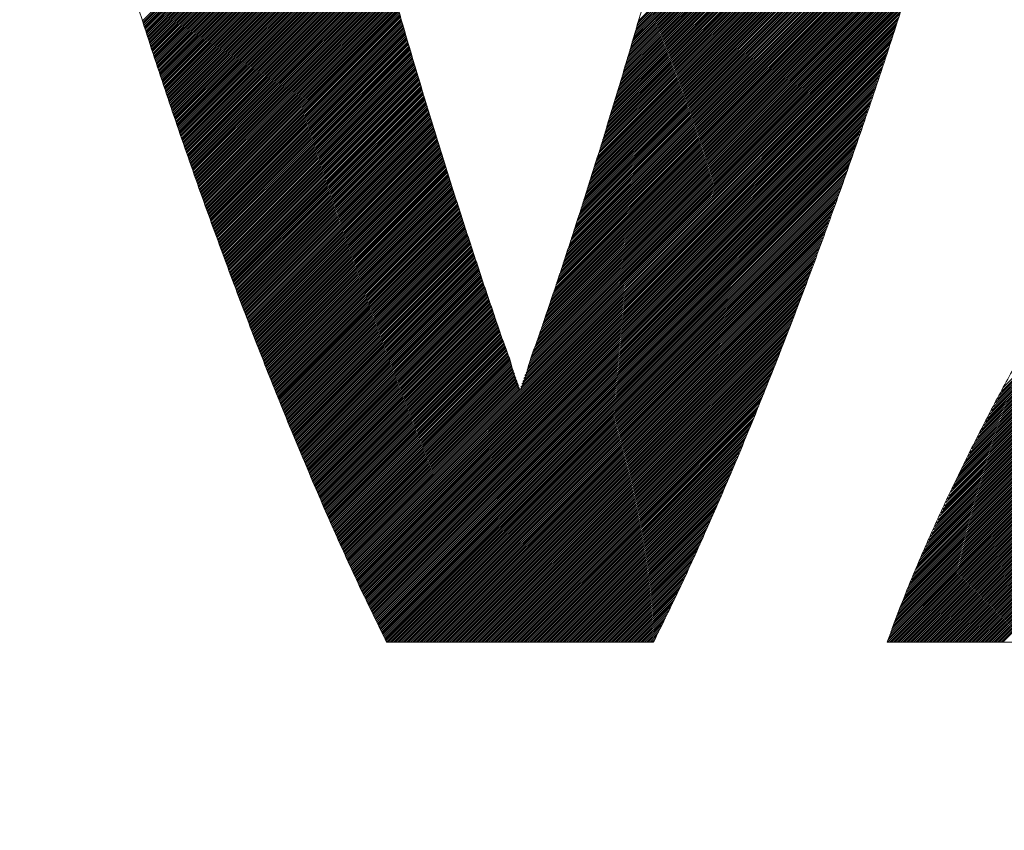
# Model space of a CAD drawing. Header units: millimetres. Extents: x 0 to 1300, y 0 to 891.
# Tile 79 of 148: x 194.86 to 199.58, y 596.7 to 600.59. Entities that reach past the tile are written whole.
import ezdxf

# ---------------------------------------------------------------- set-up
doc = ezdxf.new("R2010")
doc.units = ezdxf.units.MM
doc.header["$LTSCALE"] = 0.545669
doc.layers.add('NoLayerName_001', color=7, linetype='Continuous')
doc.layers.add('NoLayerName_002', color=7, linetype='Continuous')

# ---------------------------------------------------------------- blocks, each defined once
blk = doc.blocks.new('JZB_0013')
at = {"layer": 'NoLayerName_002', "color": 7, "linetype": 'Continuous', "lineweight": 25}
for p, q in [((28.0533, 4.73), (26.32, 2.9967)), ((28.0561, 4.7417), (26.3237, 3.0094)), ((28.0589, 4.7534), (26.3275, 3.022)), ((28.042, 4.6831), (26.3052, 2.9462)), ((28.0448, 4.6948), (26.3089, 2.9589)), ((28.0476, 4.7065), (26.3126, 2.9715)), ((28.0505, 4.7182), (26.3163, 2.9841)), ((28.0307, 4.6361), (26.2903, 2.8957)), ((28.0335, 4.6479), (26.294, 2.9084)), ((28.0364, 4.6596), (26.2977, 2.921)), ((28.0392, 4.6713), (26.3014, 2.9336)), ((28.0194, 4.5892), (26.2754, 2.8452)), ((28.0222, 4.601), (26.2792, 2.8579)), ((28.0251, 4.6127), (26.2829, 2.8705)), ((28.0279, 4.6244), (26.2866, 2.8831)), ((28.0081, 4.5423), (26.2606, 2.7947)), ((28.011, 4.554), (26.2643, 2.8074)), ((28.0138, 4.5658), (26.268, 2.82)), ((28.0166, 4.5775), (26.2717, 2.8326)), ((27.9957, 4.4943), (26.2457, 2.7442)), ((27.9988, 4.5063), (26.2494, 2.7569)), ((28.0019, 4.5183), (26.2531, 2.7695)), ((28.005, 4.5303), (26.2569, 2.7821)), ((27.9833, 4.4462), (26.2302, 2.6931)), ((27.9864, 4.4582), (26.2342, 2.706)), ((27.9895, 4.4702), (26.2381, 2.7188)), ((27.9926, 4.4823), (26.242, 2.7316)), ((27.9709, 4.3982), (26.2145, 2.6418)), ((27.974, 4.4102), (26.2185, 2.6546)), ((27.9771, 4.4222), (26.2224, 2.6675)), ((27.9802, 4.4342), (26.2263, 2.6803)), ((27.9585, 4.3501), (26.1988, 2.5905)), ((27.9616, 4.3621), (26.2028, 2.6033)), ((27.9647, 4.3741), (26.2067, 2.6161)), ((27.9678, 4.3862), (26.2106, 2.629)), ((27.9461, 4.3021), (26.1832, 2.5392)), ((27.9492, 4.3141), (26.1871, 2.552)), ((27.9523, 4.3261), (26.191, 2.5648)), ((27.9554, 4.3381), (26.1949, 2.5776)), ((27.9337, 4.254), (26.1675, 2.4878)), ((27.9368, 4.266), (26.1714, 2.5007)), ((27.9399, 4.2781), (26.1753, 2.5135)), ((27.943, 4.2901), (26.1792, 2.5263)), ((27.9203, 4.205), (26.1518, 2.4365)), ((27.9238, 4.2174), (26.1557, 2.4493)), ((27.9273, 4.2298), (26.1596, 2.4622)), ((27.9306, 4.242), (26.1635, 2.475)), ((27.9098, 4.1678), (26.14, 2.398)), ((27.9133, 4.1802), (26.1439, 2.4108)), ((27.9168, 4.1926), (26.1478, 2.4237)), ((27.8958, 4.1181), (26.1237, 2.3461)), ((27.8993, 4.1305), (26.1278, 2.3591)), ((27.9028, 4.143), (26.132, 2.3722)), ((27.9063, 4.1554), (26.1361, 2.3852)), ((27.8817, 4.0685), (26.1071, 2.2939)), ((27.8852, 4.0809), (26.1113, 2.3069)), ((27.8887, 4.0933), (26.1154, 2.32)), ((27.8923, 4.1057), (26.1195, 2.333)), ((24.9671, 4.0402), (23.9496, 3.0226)), ((24.976, 4.0402), (23.9517, 3.0158)), ((24.9849, 4.0402), (23.9538, 3.009)), ((24.9938, 4.0402), (23.9559, 3.0022)), ((25.0027, 4.0402), (23.958, 2.9954)), ((25.0116, 4.0402), (23.9601, 2.9886)), ((25.0206, 4.0402), (23.9622, 2.9818)), ((25.0295, 4.0402), (23.9643, 2.9751)), ((25.0384, 4.0402), (23.9665, 2.9683)), ((25.0473, 4.0402), (23.9686, 2.9615)), ((25.0562, 4.0402), (23.9707, 2.9547)), ((25.0651, 4.0402), (23.9729, 2.948)), ((25.074, 4.0402), (23.9751, 2.9413)), ((25.0829, 4.0402), (23.9774, 2.9346)), ((25.0918, 4.0402), (23.9796, 2.928)), ((25.1007, 4.0402), (23.9819, 2.9213)), ((25.1096, 4.0402), (23.9841, 2.9147)), ((25.1186, 4.0402), (23.9864, 2.908)), ((25.1275, 4.0402), (23.9886, 2.9013)), ((25.1364, 4.0402), (23.9909, 2.8947)), ((25.1453, 4.0402), (23.9931, 2.888)), ((25.1542, 4.0402), (23.9954, 2.8814)), ((25.1631, 4.0402), (23.9976, 2.8747)), ((25.172, 4.0402), (23.9999, 2.868)), ((25.1809, 4.0402), (24.0021, 2.8614)), ((25.1898, 4.0402), (24.0044, 2.8547)), ((25.1987, 4.0402), (24.0066, 2.8481)), ((25.2076, 4.0402), (24.0088, 2.8414)), ((25.2165, 4.0402), (24.0111, 2.8347)), ((25.2255, 4.0402), (24.0133, 2.8281)), ((25.2344, 4.0402), (24.0156, 2.8214)), ((25.2433, 4.0402), (24.0178, 2.8148)), ((25.2522, 4.0402), (24.0201, 2.8081)), ((25.2611, 4.0402), (24.0223, 2.8014)), ((25.27, 4.0402), (24.0246, 2.7948)), ((25.2789, 4.0402), (24.0268, 2.7881)), ((25.2878, 4.0402), (24.0291, 2.7814)), ((25.2967, 4.0402), (24.0313, 2.7748)), ((25.3056, 4.0402), (24.0336, 2.7681)), ((25.3145, 4.0402), (24.0358, 2.7615)), ((25.3234, 4.0402), (24.0381, 2.7548)), ((25.3324, 4.0402), (24.0403, 2.7481)), ((25.3413, 4.0402), (24.0426, 2.7415)), ((25.3502, 4.0402), (24.0448, 2.7348)), ((25.3591, 4.0402), (24.0471, 2.7282)), ((25.368, 4.0402), (24.0493, 2.7215)), ((25.3769, 4.0402), (24.0516, 2.7148)), ((25.3858, 4.0402), (24.0538, 2.7082)), ((25.3947, 4.0402), (24.0561, 2.7015)), ((25.4036, 4.0402), (24.0583, 2.6949)), ((25.4125, 4.0402), (24.0606, 2.6882)), ((25.4214, 4.0402), (24.0628, 2.6815)), ((25.4303, 4.0402), (24.0651, 2.6749)), ((25.4393, 4.0402), (24.0673, 2.6682)), ((25.4482, 4.0402), (24.0695, 2.6616)), ((25.4571, 4.0402), (24.0718, 2.6549)), ((25.466, 4.0402), (24.074, 2.6482)), ((25.4749, 4.0402), (24.0763, 2.6416)), ((25.4838, 4.0402), (24.0785, 2.6349)), ((25.4927, 4.0402), (24.0808, 2.6283)), ((25.5016, 4.0402), (24.083, 2.6216)), ((25.5105, 4.0402), (24.0853, 2.6149)), ((25.5194, 4.0402), (24.0875, 2.6083)), ((25.5283, 4.0402), (24.0898, 2.6016)), ((25.5372, 4.0402), (24.092, 2.595)), ((25.5462, 4.0402), (24.0943, 2.5883)), ((25.5551, 4.0402), (24.0965, 2.5816)), ((25.564, 4.0402), (24.0988, 2.575)), ((25.5729, 4.0402), (24.101, 2.5683)), ((25.5818, 4.0402), (24.1033, 2.5617)), ((25.5907, 4.0402), (24.1055, 2.555)), ((25.5996, 4.0402), (24.1078, 2.5483)), ((25.6085, 4.0402), (24.11, 2.5417)), ((25.6174, 4.0402), (24.1123, 2.535)), ((25.6263, 4.0402), (24.1145, 2.5284)), ((25.6352, 4.0402), (24.1168, 2.5217)), ((25.6441, 4.0402), (24.119, 2.515)), ((25.6531, 4.0402), (24.1213, 2.5084)), ((25.662, 4.0402), (24.1235, 2.5017)), ((25.6709, 4.0402), (24.1258, 2.4951)), ((25.6798, 4.0402), (24.128, 2.4884)), ((25.6887, 4.0402), (24.1302, 2.4817)), ((25.6976, 4.0402), (24.1325, 2.4751)), ((25.7065, 4.0402), (24.1347, 2.4684)), ((25.7154, 4.0402), (24.137, 2.4618)), ((25.7243, 4.0402), (24.1392, 2.4551)), ((25.7332, 4.0402), (24.1415, 2.4484)), ((25.7421, 4.0402), (24.1437, 2.4418)), ((25.751, 4.0402), (24.146, 2.4351)), ((25.76, 4.0402), (24.1482, 2.4285)), ((25.7689, 4.0402), (24.1505, 2.4218)), ((25.7778, 4.0402), (24.1527, 2.4151)), ((25.7867, 4.0402), (24.155, 2.4085)), ((25.7956, 4.0402), (24.1572, 2.4018)), ((25.8045, 4.0402), (24.1595, 2.3952)), ((25.8134, 4.0402), (24.1617, 2.3885)), ((25.8223, 4.0402), (24.164, 2.3818)), ((25.8312, 4.0402), (24.1662, 2.3752)), ((25.8401, 4.0402), (24.1685, 2.3685)), ((25.849, 4.0402), (24.1707, 2.3619)), ((25.858, 4.0402), (24.173, 2.3552)), ((25.8669, 4.0402), (24.1752, 2.3485)), ((25.8758, 4.0402), (24.1775, 2.3419)), ((25.8847, 4.0402), (24.1797, 2.3352)), ((25.8936, 4.0402), (24.182, 2.3286)), ((25.9025, 4.0402), (24.1842, 2.3219)), ((25.9114, 4.0402), (24.1865, 2.3152)), ((25.9203, 4.0402), (24.1887, 2.3086)), ((25.9292, 4.0402), (24.191, 2.302)), ((25.9381, 4.0402), (24.1934, 2.2954)), ((25.947, 4.0402), (24.1958, 2.2889)), ((25.9559, 4.0402), (24.1982, 2.2824)), ((25.9649, 4.0402), (24.2005, 2.2759)), ((25.9738, 4.0402), (24.2029, 2.2693)), ((25.9827, 4.0402), (24.2053, 2.2628)), ((25.9916, 4.0402), (24.2077, 2.2563)), ((26.0005, 4.0402), (24.21, 2.2497)), ((26.0094, 4.0402), (24.2124, 2.2432)), ((26.0183, 4.0402), (24.2148, 2.2367)), ((26.0272, 4.0402), (24.2172, 2.2302)), ((26.0361, 4.0402), (24.2196, 2.2236)), ((26.045, 4.0402), (24.2219, 2.2171)), ((26.0539, 4.0402), (24.2243, 2.2106)), ((26.0628, 4.0402), (24.2267, 2.204)), ((26.0718, 4.0402), (24.2291, 2.1975)), ((26.0807, 4.0402), (24.2315, 2.191)), ((26.0896, 4.0402), (24.2338, 2.1844)), ((26.0985, 4.0402), (24.2362, 2.1779)), ((26.1074, 4.0402), (24.2386, 2.1714)), ((26.1163, 4.0402), (24.241, 2.1649)), ((26.1252, 4.0402), (24.2434, 2.1583)), ((26.1341, 4.0402), (24.2457, 2.1518)), ((27.8677, 4.0188), (26.0905, 2.2416)), ((27.8712, 4.0312), (26.0947, 2.2547)), ((27.8747, 4.0437), (26.0988, 2.2677)), ((27.8782, 4.0561), (26.103, 2.2808)), ((27.8537, 3.9692), (26.074, 2.1894)), ((27.8572, 3.9816), (26.0781, 2.2025)), ((27.8607, 3.994), (26.0822, 2.2155)), ((27.8642, 4.0064), (26.0864, 2.2286)), ((27.8432, 3.932), (26.0615, 2.1503)), ((27.8467, 3.9444), (26.0657, 2.1633)), ((27.8502, 3.9568), (26.0698, 2.1764)), ((27.8292, 3.8823), (26.0449, 2.0981)), ((27.8327, 3.8947), (26.0491, 2.1111)), ((27.8362, 3.9071), (26.0532, 2.1242)), ((27.8397, 3.9195), (26.0574, 2.1372)), ((27.8152, 3.8327), (26.0284, 2.0458)), ((27.8187, 3.8451), (26.0325, 2.0589)), ((27.8222, 3.8575), (26.0366, 2.0719)), ((27.8257, 3.8699), (26.0408, 2.085)), ((27.8012, 3.783), (26.011, 1.9928)), ((27.8047, 3.7954), (26.0154, 2.0061)), ((27.8082, 3.8078), (26.0198, 2.0194)), ((27.8117, 3.8203), (26.0242, 2.0327)), ((27.7872, 3.7334), (25.9934, 1.9397)), ((27.7907, 3.7458), (25.9978, 1.9529)), ((27.7942, 3.7582), (26.0022, 1.9662)), ((27.7977, 3.7706), (26.0066, 1.9795)), ((27.7731, 3.6837), (25.9759, 1.8865)), ((27.7766, 3.6961), (25.9803, 1.8998)), ((27.7802, 3.7085), (25.9847, 1.9131)), ((27.7837, 3.721), (25.9891, 1.9264)), ((27.7626, 3.6465), (25.9627, 1.8466)), ((27.7661, 3.6589), (25.9671, 1.8599)), ((27.7696, 3.6713), (25.9715, 1.8732)), ((27.7485, 3.5967), (25.9452, 1.7934)), ((27.7521, 3.6093), (25.9496, 1.8067)), ((27.7556, 3.6217), (25.9539, 1.82)), ((27.7591, 3.6341), (25.9583, 1.8333)), ((27.7324, 3.545), (25.9276, 1.7402)), ((27.7364, 3.5579), (25.932, 1.7535)), ((27.7404, 3.5708), (25.9364, 1.7668)), ((27.7444, 3.5838), (25.9408, 1.7801)), ((30.3598, 3.5444), (28.0776, 1.2622)), ((27.7203, 3.5062), (25.9144, 1.7003)), ((27.7244, 3.5191), (25.9188, 1.7136)), ((27.7284, 3.532), (25.9232, 1.7269)), ((30.3598, 3.4999), (28.0302, 1.1702)), ((30.3598, 3.5088), (28.0396, 1.1886)), ((30.3598, 3.5177), (28.0491, 1.207)), ((30.3598, 3.5266), (28.0586, 1.2254)), ((30.3598, 3.5355), (28.0681, 1.2438)), ((27.7043, 3.4545), (25.8959, 1.6461)), ((27.7083, 3.4674), (25.9006, 1.6597)), ((27.7123, 3.4803), (25.9052, 1.6733)), ((27.7163, 3.4933), (25.9099, 1.6869)), ((30.3598, 3.4553), (27.9828, 1.0783)), ((30.3598, 3.4643), (27.9922, 1.0967)), ((30.3598, 3.4732), (28.0017, 1.115)), ((30.3598, 3.4821), (28.0112, 1.1334)), ((30.3598, 3.491), (28.0207, 1.1518)), ((27.6882, 3.4028), (25.8773, 1.5919)), ((27.6922, 3.4157), (25.8819, 1.6054)), ((27.6962, 3.4286), (25.8866, 1.619)), ((27.7002, 3.4416), (25.8913, 1.6326)), ((30.3598, 3.4019), (27.9259, 0.9679)), ((30.3598, 3.4108), (27.9353, 0.9863)), ((30.3598, 3.4197), (27.9448, 1.0047)), ((30.3598, 3.4286), (27.9543, 1.0231)), ((30.3598, 3.4375), (27.9638, 1.0415)), ((30.3598, 3.4464), (27.9733, 1.0599)), ((27.6761, 3.364), (25.8633, 1.5511)), ((27.6802, 3.3769), (25.8679, 1.5647)), ((27.6842, 3.3899), (25.8726, 1.5783)), ((30.3598, 3.3573), (27.8785, 0.876)), ((30.3598, 3.3663), (27.8879, 0.8944)), ((30.3598, 3.3752), (27.8974, 0.9128)), ((30.3598, 3.3841), (27.9069, 0.9311)), ((30.3598, 3.393), (27.9164, 0.9495)), ((27.6601, 3.3123), (25.8446, 1.4969)), ((27.6641, 3.3252), (25.8493, 1.5104)), ((27.6681, 3.3382), (25.854, 1.524)), ((27.6721, 3.3511), (25.8586, 1.5376)), ((30.3598, 3.3128), (27.8398, 0.7928)), ((30.3598, 3.3217), (27.8473, 0.8092)), ((30.3598, 3.3306), (27.8548, 0.8256)), ((30.3598, 3.3395), (27.8623, 0.8421)), ((30.3598, 3.3484), (27.8699, 0.8585)), ((27.644, 3.2606), (25.826, 1.4426)), ((27.648, 3.2735), (25.8306, 1.4562)), ((27.652, 3.2865), (25.8353, 1.4697)), ((27.6561, 3.2994), (25.84, 1.4833)), ((30.3598, 3.2594), (27.7948, 0.6943)), ((30.3598, 3.2683), (27.8023, 0.7107)), ((30.3598, 3.2772), (27.8098, 0.7271)), ((30.3598, 3.2861), (27.8173, 0.7436)), ((30.3598, 3.295), (27.8248, 0.76)), ((30.3598, 3.3039), (27.8323, 0.7764)), ((27.6319, 3.2218), (25.812, 1.4019)), ((27.636, 3.2347), (25.8167, 1.4154)), ((27.64, 3.2477), (25.8213, 1.429)), ((30.3598, 3.2148), (27.7572, 0.6122)), ((30.3598, 3.2237), (27.7647, 0.6286)), ((30.3598, 3.2326), (27.7722, 0.6451)), ((30.3598, 3.2415), (27.7798, 0.6615)), ((30.3598, 3.2504), (27.7873, 0.6779)), ((27.6159, 3.1701), (25.7931, 1.3474)), ((27.6199, 3.183), (25.798, 1.3611)), ((27.6239, 3.196), (25.8027, 1.3747)), ((27.6279, 3.2089), (25.8073, 1.3883)), ((30.3598, 3.1703), (27.7197, 0.5301)), ((30.3598, 3.1792), (27.7272, 0.5466)), ((30.3598, 3.1881), (27.7347, 0.563)), ((30.3598, 3.197), (27.7422, 0.5794)), ((30.3598, 3.2059), (27.7497, 0.5958)), ((27.5998, 3.1184), (25.7737, 1.2923)), ((27.6038, 3.1313), (25.7786, 1.3061)), ((27.6078, 3.1443), (25.7834, 1.3199)), ((27.6119, 3.1572), (25.7883, 1.3336)), ((30.3598, 3.1168), (27.6746, 0.4316)), ((30.3598, 3.1257), (27.6822, 0.4481)), ((30.3598, 3.1346), (27.6897, 0.4645)), ((30.3598, 3.1435), (27.6972, 0.4809)), ((30.3598, 3.1525), (27.7047, 0.4973)), ((30.3598, 3.1614), (27.7122, 0.5137)), ((25.1768, 3.074), (24.2481, 2.1453)), ((27.5878, 3.0796), (24.9358, 0.4276)), ((27.5918, 3.0926), (25.764, 1.2648)), ((27.5958, 3.1055), (25.7689, 1.2786)), ((30.3598, 3.0723), (27.6432, 0.3557)), ((30.3598, 3.0812), (27.6494, 0.3707)), ((30.3598, 3.0901), (27.6555, 0.3858)), ((30.3598, 3.099), (27.6616, 0.4008)), ((30.3598, 3.1079), (27.6678, 0.4159)), ((25.1788, 3.0671), (24.2505, 2.1387)), ((25.1808, 3.0602), (24.2529, 2.1322)), ((25.1828, 3.0533), (24.2553, 2.1257)), ((25.1849, 3.0464), (24.2576, 2.1192)), ((25.1869, 3.0395), (24.26, 2.1126)), ((25.1889, 3.0326), (24.2624, 2.1061)), ((25.1909, 3.0257), (24.2648, 2.0996)), ((27.5837, 3.0667), (24.9386, 0.4215)), ((27.5797, 3.0538), (24.9414, 0.4154)), ((27.5757, 3.0409), (24.9442, 0.4093)), ((27.5717, 3.0279), (24.947, 0.4032)), ((30.3598, 3.0277), (27.6125, 0.2804)), ((30.3598, 3.0366), (27.6186, 0.2955)), ((30.3598, 3.0456), (27.6248, 0.3105)), ((30.3598, 3.0545), (27.6309, 0.3256)), ((30.3598, 3.0634), (27.6371, 0.3406)), ((25.1929, 3.0188), (24.2672, 2.093)), ((25.1949, 3.0119), (24.2695, 2.0865)), ((25.1969, 3.005), (24.2719, 2.08)), ((25.1989, 2.9981), (24.2743, 2.0735)), ((25.201, 2.9912), (24.2767, 2.0669)), ((25.203, 2.9843), (24.279, 2.0604)), ((25.205, 2.9774), (24.2814, 2.0539)), ((27.5677, 3.015), (24.9498, 0.3971)), ((27.5636, 3.0021), (24.9526, 0.391)), ((27.5596, 2.9892), (24.9554, 0.3849)), ((27.5556, 2.9762), (24.9582, 0.3788)), ((30.3598, 2.9832), (27.5818, 0.2052)), ((30.3598, 2.9921), (27.5879, 0.2202)), ((30.3598, 3.001), (27.5941, 0.2353)), ((30.3598, 3.0099), (27.6002, 0.2503)), ((30.3598, 3.0188), (27.6064, 0.2654)), ((25.207, 2.9705), (24.2838, 2.0473)), ((25.209, 2.9637), (24.2862, 2.0408)), ((25.2111, 2.9568), (24.2886, 2.0343)), ((25.2131, 2.9499), (24.2909, 2.0278)), ((25.2151, 2.943), (24.2933, 2.0212)), ((25.2171, 2.9361), (24.2957, 2.0147)), ((25.2191, 2.9292), (24.2981, 2.0082)), ((27.5516, 2.9633), (24.961, 0.3727)), ((27.5475, 2.9503), (24.9638, 0.3666)), ((27.543, 2.9368), (24.9666, 0.3605)), ((30.3598, 2.9297), (27.549, 0.1189)), ((30.3598, 2.9387), (27.5544, 0.1333)), ((30.3598, 2.9476), (27.5599, 0.1476)), ((30.3598, 2.9565), (27.5654, 0.162)), ((30.3598, 2.9654), (27.5709, 0.1764)), ((30.3598, 2.9743), (27.5763, 0.1908)), ((25.2212, 2.9223), (24.3005, 2.0016)), ((25.2232, 2.9154), (24.3028, 1.9951)), ((25.2252, 2.9086), (24.3052, 1.9886)), ((25.2272, 2.9017), (24.3076, 1.982)), ((25.2292, 2.8948), (24.31, 1.9755)), ((25.2313, 2.8879), (24.3124, 1.969)), ((25.2333, 2.881), (24.3147, 1.9625)), ((27.5384, 2.9234), (24.9694, 0.3544)), ((27.5339, 2.91), (24.9722, 0.3483)), ((27.5293, 2.8965), (24.975, 0.3422)), ((27.5248, 2.8831), (24.9778, 0.3361)), ((30.3756, 2.901), (27.5228, 0.0481)), ((30.3796, 2.8961), (27.5237, 0.0401)), ((30.3716, 2.9059), (27.5279, 0.0622)), ((30.3836, 2.8911), (27.5326, 0.0401)), ((30.3676, 2.9108), (27.5331, 0.0762)), ((30.3636, 2.9157), (27.5382, 0.0903)), ((30.3876, 2.8862), (27.5415, 0.0401)), ((30.3598, 2.9208), (27.5435, 0.1045)), ((30.3915, 2.8813), (27.5504, 0.0401)), ((25.2353, 2.8741), (24.3171, 1.9559)), ((25.2373, 2.8672), (24.3195, 1.9494)), ((25.2393, 2.8603), (24.3219, 1.9429)), ((25.2414, 2.8535), (24.3243, 1.9363)), ((25.2434, 2.8466), (24.3266, 1.9298)), ((25.2455, 2.8397), (24.329, 1.9233)), ((27.5203, 2.8696), (24.9806, 0.33)), ((27.5157, 2.8562), (24.9834, 0.3239)), ((27.5112, 2.8427), (24.9862, 0.3178)), ((30.3955, 2.8764), (27.5593, 0.0401)), ((30.3995, 2.8714), (27.5682, 0.0401)), ((30.4035, 2.8665), (27.5771, 0.0401)), ((30.4075, 2.8616), (27.586, 0.0401)), ((30.4114, 2.8566), (27.5949, 0.0401)), ((30.4153, 2.8516), (27.6038, 0.0401)), ((30.4193, 2.8466), (27.6127, 0.0401)), ((30.4232, 2.8417), (27.6216, 0.0401)), ((30.4271, 2.8367), (27.6306, 0.0401)), ((25.2475, 2.8329), (24.3314, 1.9168)), ((25.2496, 2.826), (24.3338, 1.9102)), ((25.2517, 2.8192), (24.3362, 1.9037)), ((25.2537, 2.8124), (24.3385, 1.8972)), ((25.2558, 2.8055), (24.3409, 1.8906)), ((25.2579, 2.7987), (24.3433, 1.8841)), ((25.2599, 2.7918), (24.3457, 1.8776)), ((27.5066, 2.8293), (24.989, 0.3117)), ((27.5021, 2.8158), (24.9919, 0.3056)), ((27.4976, 2.8024), (24.9947, 0.2995)), ((27.493, 2.7889), (24.9975, 0.2934)), ((30.4311, 2.8317), (27.6395, 0.0401)), ((30.435, 2.8267), (27.6484, 0.0401)), ((30.4389, 2.8218), (27.6573, 0.0401)), ((30.4428, 2.8168), (27.6662, 0.0401)), ((30.4468, 2.8118), (27.6751, 0.0401)), ((30.4507, 2.8068), (27.684, 0.0401)), ((30.4546, 2.8019), (27.6929, 0.0401)), ((30.4586, 2.7969), (27.7018, 0.0401)), ((30.4625, 2.7919), (27.7107, 0.0401)), ((30.4664, 2.7869), (27.7196, 0.0401)), ((25.262, 2.785), (24.348, 1.8711)), ((25.264, 2.7781), (24.3504, 1.8645)), ((25.2661, 2.7713), (24.3528, 1.858)), ((25.2682, 2.7645), (24.3552, 1.8515)), ((25.2702, 2.7576), (24.3576, 1.8449)), ((25.2723, 2.7508), (24.3599, 1.8384)), ((25.2744, 2.7439), (24.3623, 1.8319)), ((27.4885, 2.7755), (25.0003, 0.2873)), ((27.4839, 2.762), (25.0031, 0.2812)), ((27.4794, 2.7486), (25.0059, 0.275)), ((30.4703, 2.7819), (27.7285, 0.0401)), ((30.4741, 2.7768), (27.7375, 0.0401)), ((30.478, 2.7717), (27.7464, 0.0401)), ((30.4818, 2.7666), (27.7553, 0.0401)), ((30.4856, 2.7616), (27.7642, 0.0401)), ((30.4895, 2.7565), (27.7731, 0.0401)), ((30.4933, 2.7514), (27.782, 0.0401)), ((30.4971, 2.7464), (27.7909, 0.0401)), ((30.501, 2.7413), (27.7998, 0.0401)), ((25.2764, 2.7371), (24.3647, 1.8254)), ((25.2785, 2.7302), (24.3671, 1.8188)), ((25.2806, 2.7234), (24.3695, 1.8123)), ((25.2826, 2.7166), (24.3718, 1.8058)), ((25.2847, 2.7097), (24.3742, 1.7992)), ((25.2868, 2.7029), (24.3766, 1.7927)), ((25.2888, 2.696), (24.379, 1.7862)), ((27.4749, 2.7351), (25.0088, 0.269)), ((27.4703, 2.7217), (25.0117, 0.263)), ((27.4658, 2.7082), (25.0146, 0.257)), ((27.4612, 2.6948), (25.0175, 0.251)), ((30.5048, 2.7362), (27.8087, 0.0401)), ((30.5087, 2.7311), (27.8176, 0.0401)), ((30.5125, 2.7261), (27.8265, 0.0401)), ((30.5163, 2.721), (27.8354, 0.0401)), ((30.5202, 2.7159), (27.8444, 0.0401)), ((30.524, 2.7109), (27.8533, 0.0401)), ((25.2909, 2.6892), (24.3814, 1.7796)), ((25.293, 2.6823), (24.3837, 1.7731)), ((25.295, 2.6755), (24.3861, 1.7666)), ((25.2971, 2.6687), (24.3885, 1.7601)), ((25.2992, 2.6618), (24.3909, 1.7535)), ((25.3012, 2.655), (24.3933, 1.747)), ((25.3033, 2.6481), (24.3956, 1.7405)), ((27.4567, 2.6813), (25.0204, 0.245)), ((27.4522, 2.6679), (25.0233, 0.2391)), ((27.4476, 2.6544), (25.0262, 0.2331)), ((25.3054, 2.6413), (24.398, 1.7339)), ((25.3074, 2.6344), (24.4004, 1.7274)), ((25.3095, 2.6276), (24.4028, 1.7209)), ((25.3116, 2.6208), (24.4052, 1.7144)), ((25.3136, 2.6139), (24.4075, 1.7078)), ((25.3157, 2.6071), (24.4099, 1.7013)), ((25.3178, 2.6002), (24.4123, 1.6948)), ((27.4431, 2.641), (25.0292, 0.2271)), ((27.4385, 2.6275), (25.0321, 0.2211)), ((27.434, 2.6141), (25.035, 0.2151)), ((27.4295, 2.6006), (25.0379, 0.2091)), ((25.3198, 2.5934), (24.4147, 1.6882)), ((25.3219, 2.5865), (24.4171, 1.6817)), ((25.3239, 2.5797), (24.4194, 1.6752)), ((25.326, 2.5729), (24.4219, 1.6687)), ((25.3281, 2.566), (24.4244, 1.6623)), ((25.3301, 2.5592), (24.4269, 1.6559)), ((25.3322, 2.5523), (24.4293, 1.6495)), ((27.4249, 2.5872), (25.0408, 0.2031)), ((27.4204, 2.5737), (25.0437, 0.1971)), ((27.4158, 2.5603), (25.0466, 0.1911)), ((25.3343, 2.5455), (24.4318, 1.643)), ((25.3363, 2.5386), (24.4343, 1.6366)), ((25.3384, 2.5318), (24.4368, 1.6302)), ((25.3405, 2.525), (24.4393, 1.6238)), ((25.3425, 2.5181), (24.4418, 1.6173)), ((25.3446, 2.5113), (24.4442, 1.6109)), ((25.3467, 2.5044), (24.4467, 1.6045)), ((27.4113, 2.5469), (25.0495, 0.1851)), ((27.4068, 2.5334), (25.0524, 0.1791)), ((27.4022, 2.52), (25.0553, 0.1731)), ((27.3977, 2.5065), (25.0583, 0.1671)), ((25.3487, 2.4976), (24.4492, 1.598)), ((25.3509, 2.4908), (24.4517, 1.5916)), ((25.353, 2.484), (24.4542, 1.5852)), ((25.3551, 2.4772), (24.4566, 1.5788)), ((25.3572, 2.4705), (24.4591, 1.5723)), ((25.3594, 2.4637), (24.4616, 1.5659)), ((25.3615, 2.4569), (24.4641, 1.5595)), ((27.3932, 2.4931), (25.0612, 0.1611)), ((27.3886, 2.4796), (25.0641, 0.1551)), ((27.3841, 2.4662), (25.067, 0.1491)), ((25.3636, 2.4501), (24.4666, 1.553)), ((25.3658, 2.4433), (24.469, 1.5466)), ((25.3679, 2.4366), (24.4715, 1.5402)), ((25.37, 2.4298), (24.474, 1.5338)), ((25.3721, 2.423), (24.4765, 1.5273)), ((25.3743, 2.4162), (24.479, 1.5209)), ((25.3764, 2.4094), (24.4814, 1.5145)), ((27.3795, 2.4527), (25.0699, 0.1431)), ((27.375, 2.4393), (25.0728, 0.1371)), ((27.3705, 2.4258), (25.0757, 0.1311)), ((27.3659, 2.4124), (25.0786, 0.1251)), ((25.3785, 2.4026), (24.4839, 1.5081)), ((25.3806, 2.3959), (24.4864, 1.5016)), ((25.3828, 2.3891), (24.4889, 1.4952)), ((25.3849, 2.3823), (24.4914, 1.4888)), ((25.387, 2.3755), (24.4938, 1.4823)), ((25.3891, 2.3687), (24.4963, 1.4759)), ((25.3913, 2.3619), (24.4988, 1.4695)), ((27.3614, 2.3989), (25.0815, 0.1191)), ((27.3568, 2.3855), (25.0845, 0.1131)), ((27.3523, 2.372), (25.0874, 0.1071)), ((25.3934, 2.3552), (24.5013, 1.4631)), ((25.3955, 2.3484), (24.5038, 1.4566)), ((25.3976, 2.3416), (24.5062, 1.4502)), ((25.3998, 2.3348), (24.5087, 1.4438)), ((25.4019, 2.328), (24.5112, 1.4373)), ((25.404, 2.3213), (24.5137, 1.4309)), ((25.4062, 2.3145), (24.5162, 1.4245)), ((27.3478, 2.3586), (25.0903, 0.1011)), ((27.3432, 2.3451), (25.0932, 0.0951)), ((27.3387, 2.3317), (25.0961, 0.0891)), ((27.3341, 2.3182), (25.099, 0.0831)), ((25.4083, 2.3077), (24.5186, 1.4181)), ((25.4104, 2.3009), (24.5211, 1.4116)), ((25.4125, 2.2941), (24.5236, 1.4052)), ((25.4147, 2.2873), (24.5261, 1.3988)), ((25.4168, 2.2806), (24.5286, 1.3924)), ((25.4189, 2.2738), (24.5311, 1.3859)), ((25.421, 2.267), (24.5335, 1.3795)), ((27.3296, 2.3048), (25.1019, 0.0771)), ((27.3245, 2.2908), (25.1048, 0.0711)), ((27.3194, 2.2767), (25.1077, 0.0651)), ((25.4232, 2.2602), (24.536, 1.3731)), ((25.4253, 2.2534), (24.5385, 1.3667)), ((25.4274, 2.2467), (24.5411, 1.3603)), ((25.4295, 2.2399), (24.5436, 1.354)), ((25.4317, 2.2331), (24.5462, 1.3476)), ((25.4338, 2.2263), (24.5487, 1.3413)), ((27.3143, 2.2627), (25.1106, 0.0591)), ((27.3091, 2.2487), (25.1136, 0.0531)), ((27.304, 2.2347), (25.1165, 0.0471)), ((27.2989, 2.2207), (25.1194, 0.0411)), ((25.4359, 2.2195), (24.5513, 1.3349)), ((25.438, 2.2127), (24.5539, 1.3285)), ((25.4402, 2.206), (24.5564, 1.3222)), ((25.4423, 2.1992), (24.559, 1.3158)), ((25.4444, 2.1924), (24.5615, 1.3095)), ((25.4465, 2.1856), (24.5641, 1.3031)), ((25.4487, 2.1788), (24.5666, 1.2968)), ((27.2938, 2.2067), (25.1273, 0.0401)), ((27.2887, 2.1926), (25.1362, 0.0401)), ((27.2836, 2.1786), (25.1451, 0.0401)), ((25.4508, 2.172), (24.5692, 1.2904)), ((25.4529, 2.1653), (24.5717, 1.2841)), ((25.4551, 2.1585), (24.5743, 1.2777)), ((25.4572, 2.1517), (24.5768, 1.2713)), ((25.4594, 2.145), (24.5794, 1.265)), ((25.4615, 2.1383), (24.5819, 1.2586)), ((25.4637, 2.1315), (24.5845, 1.2523)), ((27.2785, 2.1646), (25.154, 0.0401)), ((27.2734, 2.1506), (25.1629, 0.0401)), ((27.2683, 2.1366), (25.1718, 0.0401)), ((25.4659, 2.1248), (24.587, 1.2459)), ((25.4681, 2.1181), (24.5896, 1.2396)), ((25.4703, 2.1114), (24.5921, 1.2332)), ((25.4725, 2.1047), (24.5947, 1.2268)), ((25.4747, 2.0979), (24.5972, 1.2205)), ((25.4769, 2.0912), (24.5998, 1.2141)), ((25.4791, 2.0845), (24.6023, 1.2078)), ((27.2632, 2.1225), (25.1807, 0.0401)), ((27.2581, 2.1085), (25.1896, 0.0401)), ((27.2529, 2.0945), (25.1986, 0.0401)), ((27.2478, 2.0805), (25.2075, 0.0401)), ((25.4812, 2.0778), (24.6049, 1.2014)), ((25.4834, 2.0711), (24.6074, 1.1951)), ((25.4856, 2.0643), (24.61, 1.1887)), ((25.4878, 2.0576), (24.6125, 1.1823)), ((25.49, 2.0509), (24.6151, 1.176)), ((25.4922, 2.0442), (24.6176, 1.1696)), ((25.4944, 2.0375), (24.6202, 1.1633)), ((25.4966, 2.0307), (24.6228, 1.1569)), ((27.2427, 2.0665), (25.2164, 0.0401)), ((27.2376, 2.0525), (25.2253, 0.0401)), ((27.2325, 2.0384), (25.2342, 0.0401)), ((25.4988, 2.024), (24.6253, 1.1506)), ((25.5009, 2.0173), (24.6279, 1.1442)), ((25.5031, 2.0106), (24.6304, 1.1379)), ((25.5053, 2.0039), (24.633, 1.1315)), ((25.5075, 1.9971), (24.6355, 1.1251)), ((25.5097, 1.9904), (24.6381, 1.1188)), ((25.5119, 1.9837), (24.6406, 1.1124)), ((27.2274, 2.0244), (25.2431, 0.0401)), ((27.2223, 2.0104), (25.252, 0.0401)), ((27.2172, 1.9964), (25.2609, 0.0401)), ((25.5141, 1.977), (24.6432, 1.1061)), ((25.5163, 1.9703), (24.6457, 1.0997)), ((25.5185, 1.9635), (24.6483, 1.0934)), ((25.5206, 1.9568), (24.6508, 1.087)), ((25.5228, 1.9501), (24.6534, 1.0806)), ((25.525, 1.9434), (24.656, 1.0743)), ((25.5272, 1.9367), (24.6586, 1.068)), ((27.2121, 1.9824), (25.2698, 0.0401)), ((27.207, 1.9684), (25.2787, 0.0401)), ((27.2019, 1.9543), (25.2876, 0.0401)), ((27.1968, 1.9403), (25.2965, 0.0401)), ((25.5294, 1.9299), (24.6612, 1.0618)), ((25.5316, 1.9232), (24.6638, 1.0555)), ((25.5338, 1.9165), (24.6665, 1.0492)), ((25.536, 1.9098), (24.6691, 1.0429)), ((25.5382, 1.9031), (24.6717, 1.0366)), ((25.5403, 1.8963), (24.6744, 1.0304)), ((25.5425, 1.8896), (24.677, 1.0241)), ((27.1916, 1.9263), (25.3055, 0.0401)), ((27.1865, 1.9123), (25.3144, 0.0401)), ((27.1814, 1.8983), (25.3233, 0.0401)), ((29.747, 1.9249), (27.8622, 0.0401)), ((29.7354, 1.9044), (27.8711, 0.0401)), ((25.5447, 1.8829), (24.6796, 1.0178)), ((25.5469, 1.8762), (24.6822, 1.0115)), ((25.5491, 1.8695), (24.6849, 1.0052)), ((25.5513, 1.8627), (24.6875, 0.999)), ((25.5535, 1.856), (24.6901, 0.9927)), ((25.5557, 1.8493), (24.6928, 0.9864)), ((25.5579, 1.8426), (24.6954, 0.9801)), ((27.1763, 1.8843), (25.3322, 0.0401)), ((27.1712, 1.8702), (25.3411, 0.0401)), ((27.1661, 1.8562), (25.35, 0.0401)), ((27.161, 1.8422), (25.3589, 0.0401)), ((29.724, 1.8841), (27.88, 0.0401)), ((29.7127, 1.8639), (27.8889, 0.0401)), ((29.7013, 1.8436), (27.8978, 0.0401)), ((25.56, 1.8359), (24.698, 0.9738)), ((25.5622, 1.8292), (24.7006, 0.9676)), ((25.5644, 1.8224), (24.7033, 0.9613)), ((25.5666, 1.8157), (24.7059, 0.955)), ((25.5688, 1.809), (24.7085, 0.9487)), ((25.571, 1.8023), (24.7112, 0.9424)), ((25.5733, 1.7957), (24.7138, 0.9362)), ((27.1559, 1.8282), (25.3678, 0.0401)), ((27.1508, 1.8142), (25.3767, 0.0401)), ((27.1457, 1.8002), (25.3856, 0.0401)), ((29.6899, 1.8234), (27.9067, 0.0401)), ((29.6786, 1.8031), (27.9156, 0.0401)), ((25.5756, 1.789), (24.7164, 0.9299)), ((25.5778, 1.7824), (24.719, 0.9236)), ((25.5801, 1.7757), (24.7217, 0.9173)), ((25.5823, 1.7691), (24.7243, 0.911)), ((25.5846, 1.7624), (24.7269, 0.9048)), ((25.5868, 1.7558), (24.7295, 0.8985)), ((25.5891, 1.7491), (24.7322, 0.8922)), ((27.1406, 1.7861), (25.3945, 0.0401)), ((27.1354, 1.7721), (25.4034, 0.0401)), ((27.1303, 1.7581), (25.4124, 0.0401)), ((29.6672, 1.7828), (27.9245, 0.0401)), ((29.6559, 1.7626), (27.9334, 0.0401)), ((25.5913, 1.7424), (24.7348, 0.8859)), ((25.5936, 1.7358), (24.7374, 0.8796)), ((25.5959, 1.7291), (24.7401, 0.8734)), ((25.5981, 1.7225), (24.7427, 0.8671)), ((25.6004, 1.7158), (24.7453, 0.8608)), ((25.6026, 1.7092), (24.7479, 0.8545)), ((25.6049, 1.7025), (24.7506, 0.8482)), ((27.1252, 1.7441), (25.4213, 0.0401)), ((27.1201, 1.7301), (25.4302, 0.0401)), ((27.115, 1.716), (25.4391, 0.0401)), ((27.1099, 1.702), (25.448, 0.0401)), ((29.6445, 1.7423), (27.9423, 0.0401)), ((29.6332, 1.722), (27.9513, 0.0401)), ((29.6218, 1.7018), (27.9602, 0.0401)), ((25.6071, 1.6959), (24.7532, 0.842)), ((25.6094, 1.6892), (24.7558, 0.8357)), ((25.6116, 1.6826), (24.7585, 0.8294)), ((25.6139, 1.6759), (24.7611, 0.8231)), ((25.6161, 1.6693), (24.7637, 0.8168)), ((25.6184, 1.6626), (24.7663, 0.8105)), ((25.6207, 1.656), (24.769, 0.8043)), ((27.1048, 1.688), (25.4569, 0.0401)), ((27.0997, 1.674), (25.4658, 0.0401)), ((27.0941, 1.6595), (25.4747, 0.0401)), ((29.6104, 1.6815), (27.9691, 0.0401)), ((29.5991, 1.6612), (27.978, 0.0401)), ((25.6229, 1.6493), (24.7716, 0.798)), ((25.6252, 1.6426), (24.7743, 0.7918)), ((25.6274, 1.636), (24.777, 0.7856)), ((25.6297, 1.6293), (24.7797, 0.7794)), ((25.6319, 1.6227), (24.7824, 0.7732)), ((25.6342, 1.616), (24.7851, 0.767)), ((25.6364, 1.6094), (24.7878, 0.7608)), ((27.0885, 1.645), (25.4836, 0.0401)), ((27.0829, 1.6304), (25.4925, 0.0401)), ((27.0773, 1.6159), (25.5014, 0.0401)), ((29.5891, 1.6423), (27.9869, 0.0401)), ((29.5798, 1.6241), (27.9958, 0.0401)), ((29.5704, 1.6058), (28.0047, 0.0401)), ((25.6387, 1.6027), (24.7905, 0.7546)), ((25.641, 1.5961), (24.7933, 0.7484)), ((25.6432, 1.5894), (24.796, 0.7422)), ((25.6455, 1.5828), (24.7987, 0.736)), ((25.6477, 1.5761), (24.8014, 0.7298)), ((25.65, 1.5695), (24.8041, 0.7236)), ((25.6522, 1.5628), (24.8068, 0.7174)), ((27.0717, 1.6014), (25.5103, 0.0401)), ((27.0661, 1.5869), (25.5193, 0.0401)), ((27.0605, 1.5724), (25.5282, 0.0401)), ((29.5611, 1.5876), (28.0136, 0.0401)), ((29.5518, 1.5694), (28.0225, 0.0401)), ((25.6545, 1.5562), (24.8095, 0.7112)), ((25.6567, 1.5495), (24.8122, 0.705)), ((25.659, 1.5428), (24.8149, 0.6988)), ((25.6613, 1.5362), (24.8177, 0.6926)), ((25.6635, 1.5295), (24.8204, 0.6864)), ((25.6658, 1.5229), (24.8231, 0.6802)), ((25.668, 1.5162), (24.8258, 0.674)), ((27.0549, 1.5579), (25.5371, 0.0401)), ((27.0493, 1.5434), (25.546, 0.0401)), ((27.0437, 1.5289), (25.5549, 0.0401)), ((27.0381, 1.5144), (25.5638, 0.0401)), ((29.5424, 1.5511), (28.0314, 0.0401)), ((29.5331, 1.5329), (28.0403, 0.0401)), ((29.5238, 1.5146), (28.0493, 0.0401)), ((25.6703, 1.5096), (24.8285, 0.6678)), ((25.6725, 1.5029), (24.8312, 0.6616)), ((25.6748, 1.4963), (24.8339, 0.6554)), ((25.677, 1.4896), (24.8366, 0.6492)), ((25.6793, 1.483), (24.8393, 0.643)), ((25.6815, 1.4763), (24.8421, 0.6368)), ((25.6838, 1.4697), (24.8448, 0.6306)), ((27.0325, 1.4999), (25.5727, 0.0401)), ((27.0269, 1.4854), (25.5816, 0.0401)), ((27.0213, 1.4709), (25.5905, 0.0401)), ((29.5144, 1.4964), (28.0582, 0.0401)), ((29.5051, 1.4781), (28.0671, 0.0401)), ((25.6861, 1.4631), (24.8475, 0.6244)), ((25.6884, 1.4565), (24.8502, 0.6182)), ((25.6907, 1.4499), (24.8529, 0.612)), ((25.6931, 1.4433), (24.8556, 0.6058)), ((25.6954, 1.4367), (24.8583, 0.5996)), ((25.6977, 1.4301), (24.861, 0.5935)), ((25.7, 1.4235), (24.8638, 0.5873)), ((25.7023, 1.4169), (24.8665, 0.5811)), ((27.0157, 1.4563), (25.5994, 0.0401)), ((27.0101, 1.4418), (25.6083, 0.0401)), ((27.0045, 1.4273), (25.6172, 0.0401)), ((29.4957, 1.4599), (28.076, 0.0401)), ((25.7046, 1.4103), (24.8692, 0.5749)), ((25.7069, 1.4037), (24.8719, 0.5687)), ((25.7092, 1.3971), (24.8746, 0.5625)), ((25.7115, 1.3905), (24.8773, 0.5563)), ((25.7138, 1.3839), (24.88, 0.5501)), ((25.7161, 1.3773), (24.8827, 0.5439)), ((25.7184, 1.3707), (24.8854, 0.5377)), ((26.9989, 1.4128), (25.6262, 0.0401)), ((26.9933, 1.3983), (25.6351, 0.0401)), ((26.9877, 1.3838), (25.644, 0.0401)), ((25.7207, 1.3641), (24.8882, 0.5315)), ((25.7231, 1.3575), (24.8909, 0.5253)), ((25.7254, 1.3509), (24.8937, 0.5192)), ((25.7277, 1.3443), (24.8965, 0.5131)), ((25.73, 1.3377), (24.8993, 0.507)), ((25.7323, 1.3311), (24.9021, 0.5009)), ((25.7346, 1.3245), (24.9049, 0.4948)), ((26.982, 1.3693), (25.6529, 0.0401)), ((26.976, 1.3544), (25.6618, 0.0401)), ((26.9701, 1.3395), (25.6707, 0.0401)), ((26.9641, 1.3246), (25.6796, 0.0401)), ((25.7369, 1.3179), (24.9077, 0.4887)), ((25.7392, 1.3113), (24.9105, 0.4826)), ((25.7415, 1.3047), (24.9133, 0.4765)), ((25.7439, 1.2981), (24.9161, 0.4704)), ((25.7462, 1.2915), (24.9189, 0.4643)), ((25.7485, 1.285), (24.9217, 0.4582)), ((25.7509, 1.2784), (24.9245, 0.4521)), ((26.9581, 1.3097), (25.6885, 0.0401)), ((26.9521, 1.2948), (25.6974, 0.0401)), ((26.9462, 1.2799), (25.7063, 0.0401)), ((25.7532, 1.2718), (24.9274, 0.446)), ((25.7555, 1.2652), (24.9302, 0.4399)), ((25.7579, 1.2587), (24.933, 0.4337)), ((26.9402, 1.2651), (25.7152, 0.0401)), ((26.9342, 1.2502), (25.7242, 0.0401)), ((26.9282, 1.2353), (25.7331, 0.0401)), ((26.9223, 1.2204), (25.742, 0.0401)), ((26.9163, 1.2055), (25.7509, 0.0401)), ((26.9103, 1.1906), (25.7598, 0.0401)), ((26.9043, 1.1758), (25.7687, 0.0401)), ((26.8983, 1.1609), (25.7776, 0.0401)), ((26.8924, 1.146), (25.7865, 0.0401)), ((26.8864, 1.1311), (25.7954, 0.0401)), ((26.8804, 1.1162), (25.8043, 0.0401)), ((26.8744, 1.1013), (25.8132, 0.0401)), ((26.8685, 1.0864), (25.8221, 0.0401)), ((26.8623, 1.0714), (25.8311, 0.0401)), ((26.8559, 1.0561), (25.84, 0.0401)), ((26.8495, 1.0408), (25.8489, 0.0401)), ((26.8431, 1.0254), (25.8578, 0.0401)), ((26.8367, 1.0101), (25.8667, 0.0401)), ((26.8303, 0.9948), (25.8756, 0.0401)), ((26.8239, 0.9795), (25.8845, 0.0401)), ((26.8174, 0.9641), (25.8934, 0.0401)), ((26.811, 0.9488), (25.9023, 0.0401)), ((26.8046, 0.9335), (25.9112, 0.0401)), ((26.7982, 0.9182), (25.9201, 0.0401)), ((26.7918, 0.9029), (25.929, 0.0401)), ((26.7854, 0.8875), (25.938, 0.0401)), ((26.779, 0.8722), (25.9469, 0.0401)), ((26.7726, 0.8569), (25.9558, 0.0401)), ((26.7661, 0.8416), (25.9647, 0.0401)), ((26.7597, 0.8263), (25.9736, 0.0401)), ((26.7533, 0.8109), (25.9825, 0.0401)), ((26.7469, 0.7956), (25.9914, 0.0401)), ((26.74, 0.7798), (26.0003, 0.0401)), ((26.7331, 0.764), (26.0092, 0.0401)), ((26.7261, 0.7481), (26.0181, 0.0401)), ((26.7192, 0.7323), (26.027, 0.0401)), ((26.7123, 0.7164), (26.0359, 0.0401)), ((26.7053, 0.7006), (26.0449, 0.0401)), ((26.6984, 0.6848), (26.0538, 0.0401)), ((26.6915, 0.6689), (26.0627, 0.0401)), ((26.6845, 0.6531), (26.0716, 0.0401)), ((26.6776, 0.6372), (26.0805, 0.0401)), ((26.6707, 0.6214), (26.0894, 0.0401)), ((26.6637, 0.6055), (26.0983, 0.0401)), ((26.6568, 0.5897), (26.1072, 0.0401)), ((26.6499, 0.5739), (26.1161, 0.0401)), ((26.6429, 0.558), (26.125, 0.0401)), ((26.636, 0.5422), (26.1339, 0.0401)), ((26.629, 0.5263), (26.1428, 0.0401)), ((26.6215, 0.5098), (26.1518, 0.0401)), ((26.6139, 0.4934), (26.1607, 0.0401)), ((26.6063, 0.4769), (26.1696, 0.0401)), ((26.5987, 0.4604), (26.1785, 0.0401)), ((26.5912, 0.4439), (26.1874, 0.0401)), ((26.5836, 0.4274), (26.1963, 0.0401)), ((26.576, 0.4109), (26.2052, 0.0401)), ((26.5685, 0.3945), (26.2141, 0.0401)), ((26.5609, 0.378), (26.223, 0.0401)), ((26.5533, 0.3615), (26.2319, 0.0401)), ((26.5457, 0.345), (26.2408, 0.0401)), ((26.5382, 0.3285), (26.2497, 0.0401)), ((26.5306, 0.312), (26.2587, 0.0401)), ((26.523, 0.2956), (26.2676, 0.0401)), ((26.5154, 0.2791), (26.2765, 0.0401)), ((26.5073, 0.262), (26.2854, 0.0401)), ((26.4989, 0.2447), (26.2943, 0.0401)), ((26.4905, 0.2274), (26.3032, 0.0401)), ((26.4821, 0.2101), (26.3121, 0.0401)), ((26.4736, 0.1928), (26.321, 0.0401)), ((26.4652, 0.1754), (26.3299, 0.0401)), ((26.4568, 0.1581), (26.3388, 0.0401)), ((26.4484, 0.1408), (26.3477, 0.0401)), ((26.44, 0.1235), (26.3566, 0.0401)), ((26.4316, 0.1062), (26.3656, 0.0401)), ((26.4232, 0.0889), (26.3745, 0.0401)), ((26.4148, 0.0716), (26.3834, 0.0401)), ((26.4064, 0.0543), (26.3923, 0.0401))]:
    blk.add_line(p, q, dxfattribs=at)
at = {"layer": 'NoLayerName_002', "color": 7, "linetype": 'Continuous', "lineweight": 13}
for points, knots in [([(23.4398, 4.8402), (23.4653, 4.7342), (23.516, 4.5179), (23.602, 4.1904), (23.695, 3.8545), (23.7953, 3.513), (23.9016, 3.168), (24.0132, 2.822), (24.1293, 2.4772), (24.249, 2.136), (24.3714, 1.8008), (24.4957, 1.4739), (24.6211, 1.1577), (24.7466, 0.8544), (24.8716, 0.5666), (24.9942, 0.296), (25.0794, 0.1237), (25.1199, 0.0401)], [0, 0, 0, 0, 0.327117, 0.666506, 1.015777, 1.372521, 1.734318, 2.098737, 2.463343, 2.825697, 3.183361, 3.533898, 3.874875, 4.203867, 4.518464, 4.816273, 5.094931, 5.094931, 5.094931, 5.094931]), ([(26.3996, 0.0401), (26.4401, 0.1237), (26.5253, 0.296), (26.6479, 0.5666), (26.7729, 0.8544), (26.8984, 1.1577), (27.0238, 1.4739), (27.1481, 1.8008), (27.2706, 2.136), (27.3903, 2.4772), (27.5064, 2.822), (27.618, 3.168), (27.7243, 3.513), (27.8246, 3.8545), (27.9176, 4.1904), (28.0036, 4.5179), (28.0542, 4.7342), (28.0798, 4.8402)], [0, 0, 0, 0, 0.278667, 0.576485, 0.89109, 1.220091, 1.561074, 1.911616, 2.269285, 2.631643, 2.996252, 3.360672, 3.722469, 4.079212, 4.428481, 4.767866, 5.094979, 5.094979, 5.094979, 5.094979]), ([(26.3446, 3.0801), (26.3326, 3.0388), (26.3086, 2.9561), (26.272, 2.8321), (26.235, 2.7079), (26.1974, 2.5837), (26.1593, 2.4597), (26.1208, 2.3359), (26.0819, 2.2124), (26.0426, 2.0895), (26.003, 1.9672), (25.9631, 1.8458), (25.9229, 1.7246), (25.8824, 1.6066), (25.8418, 1.4818), (25.801, 1.3876), (25.7598, 1.1863), (25.7186, 1.3876), (25.6778, 1.4818), (25.6372, 1.6066), (25.5967, 1.7246), (25.5565, 1.8458), (25.5166, 1.9672), (25.477, 2.0895), (25.4377, 2.2124), (25.3988, 2.3359), (25.3603, 2.4597), (25.3223, 2.5837), (25.2847, 2.7079), (25.2476, 2.8321), (25.211, 2.9561), (25.1871, 3.0388), (25.1751, 3.0801)], [0, 0, 0, 0, 0.128944, 0.258295, 0.387925, 0.517704, 0.647505, 0.7772, 0.906659, 1.035756, 1.164361, 1.292348, 1.419587, 1.545952, 1.671316, 1.795549, 1.918526, 2.04151, 2.165748, 2.291114, 2.417481, 2.544721, 2.672707, 2.801311, 2.930406, 3.059864, 3.189556, 3.319355, 3.449132, 3.57876, 3.70811, 3.837054, 3.837054, 3.837054, 3.837054]), ([(29.1599, 2.9202), (29.1219, 2.8726), (29.0425, 2.7751), (28.926, 2.6197), (28.8065, 2.4535), (28.6856, 2.2771), (28.5641, 2.0921), (28.443, 1.8997), (28.3231, 1.701), (28.2053, 1.4975), (28.0907, 1.2904), (27.9801, 1.0809), (27.8745, 0.8703), (27.7746, 0.66), (27.6818, 0.4511), (27.5958, 0.2453), (27.5454, 0.1076), (27.5199, 0.0401)], [0, 0, 0, 0, 0.18268, 0.377345, 0.582542, 0.796798, 1.018629, 1.246542, 1.479047, 1.714653, 1.951872, 2.189228, 2.425255, 2.658503, 2.887546, 3.110987, 3.327468, 3.327468, 3.327468, 3.327468])]:
    blk.add_open_spline(points, degree=3, knots=knots, dxfattribs=at)
for points in [[(25.1199, 0.0401), (25.3331, 0.0401), (25.7597, 0.0401), (26.1863, 0.0401), (26.3996, 0.0401)], [(27.5199, 0.0401), (27.7465, 0.0401), (28.1999, 0.0401), (28.6532, 0.0401), (28.8799, 0.0401)]]:
    blk.add_open_spline(points, degree=3, dxfattribs=at)

msp = doc.modelspace()

# ---------------------------------------------------------------- linework, layer by layer
at = {"layer": 'NoLayerName_001', "color": 7, "linetype": 'Continuous', "lineweight": 25}
for radius, start, end in [(39.5, 318.330134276, 270), (38, 319.685090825, 271.432543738)]:
    msp.add_arc((187.5, 600), radius, start, end, dxfattribs=at)

# ---------------------------------------------------------------- block references
at = {"layer": 'NoLayerName_001'}
msp.add_blockref('JZB_0013', (171.50004578, 597.55944824), dxfattribs=at)

doc.saveas('drawing.dxf')
